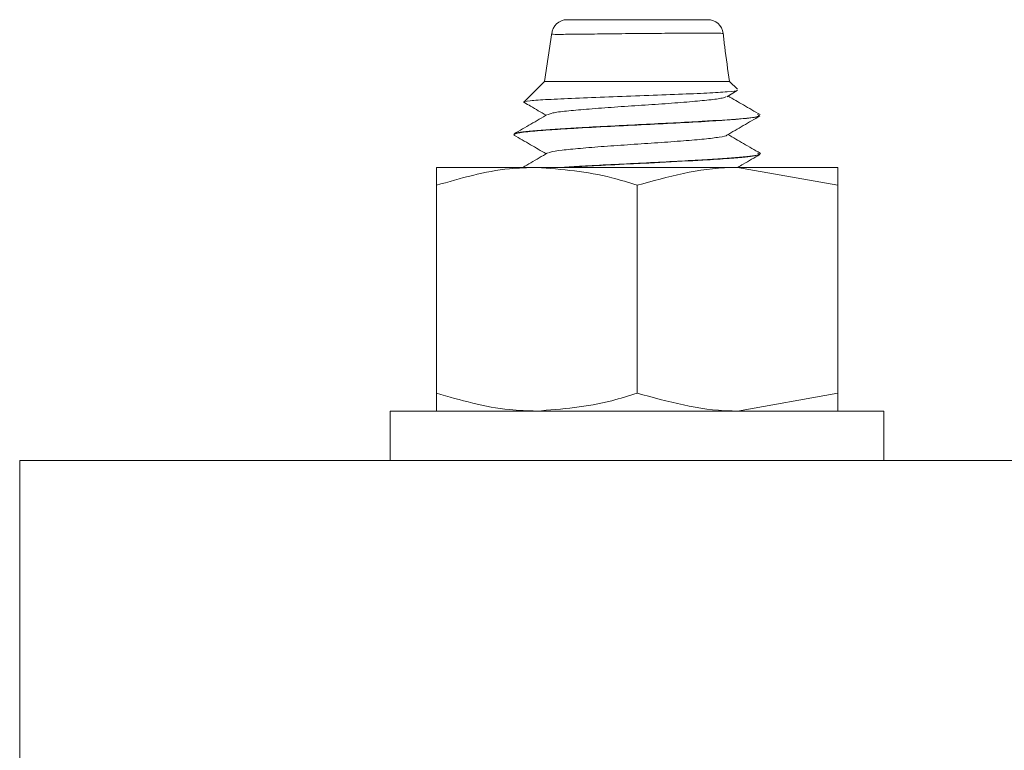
# Model space of a CAD drawing. Header units: millimetres. Extents: x 365 to 1993, y -46 to 1838.
# Tile 34 of 50: x 1223 to 1255, y 1129 to 1153. Entities that reach past the tile are written whole.
import ezdxf

# ---------------------------------------------------------------- set-up
doc = ezdxf.new("R2010")
doc.units = ezdxf.units.MM

msp = doc.modelspace()

# ---------------------------------------------------------------- linework, layer by layer
at = {"color": 7, "linetype": 'Continuous', "lineweight": 15}
for p, q in [((1240.28, 1152.187), (1240.042, 1150.611)), ((1240.042, 1150.611), (1239.38, 1149.949)), ((1246.042, 1150.611), (1240.042, 1150.611)), ((1246.292, 1150.361), (1246.042, 1150.611)), ((1245.946, 1150.114), (1246.288, 1150.313)), ((1239.042, 1148.893), (1239.042, 1148.883)), ((1247.042, 1148.258), (1247.042, 1148.268)), ((1236.542, 1147.241), (1236.542, 1147.822)), ((1239.792, 1147.822), (1236.542, 1147.822)), ((1246.292, 1147.822), (1239.792, 1147.822)), ((1249.542, 1147.241), (1246.292, 1147.822)), ((1249.542, 1147.822), (1246.292, 1147.822)), ((1236.542, 1140.502), (1236.542, 1147.241)), ((1243.042, 1140.502), (1243.042, 1147.241)), ((1249.542, 1140.502), (1249.542, 1147.241)), ((1236.542, 1140.502), (1236.542, 1139.922)), ((1249.542, 1140.502), (1246.292, 1139.922)), ((1235.042, 1139.922), (1235.042, 1138.322)), ((1235.042, 1139.922), (1250.819, 1139.922)), ((1250.819, 1139.922), (1251.042, 1139.922)), ((1251.042, 1138.322), (1251.042, 1139.922)), ((1223.042, 1138.322), (1223.042, 1128.322)), ((1373.042, 1138.322), (1223.042, 1138.322))]:
    msp.add_line(p, q, dxfattribs=at)
for centre, start, end in [((1240.777, 1152.111), 89.9912, 176.2235), ((1245.334, 1152.111), 6.5221, 90.0146)]:
    msp.add_arc(centre, 0.5, start, end, dxfattribs=at)
for points, knots in [([(1240.784, 1152.611), (1240.793, 1152.611), (1240.807, 1152.611), (1241.041, 1152.611), (1241.419, 1152.611), (1242.067, 1152.611), (1242.828, 1152.611), (1243.611, 1152.611), (1244.254, 1152.611), (1244.786, 1152.611), (1245.16, 1152.611), (1245.351, 1152.611), (1245.317, 1152.611), (1245.309, 1152.611)], [0, 0, 0, 0, 0.1034153, 0.15674, 0.2645379, 0.3728185, 0.4804813, 0.5867034, 0.6914635, 0.7645691, 0.8688017, 0.9730456, 1, 1, 1, 1]), ([(1246.042, 1150.611), (1245.984, 1150.984), (1245.904, 1151.501), (1245.849, 1152.021), (1245.833, 1152.167)], [0, 0, 0, 0, 0.7202028, 1, 1, 1, 1]), ([(1246.282, 1150.324), (1246.285, 1150.322), (1246.309, 1150.306), (1245.998, 1150.273), (1245.353, 1150.233), (1244.401, 1150.191), (1243.284, 1150.148), (1242.107, 1150.108), (1241.01, 1150.063), (1240.104, 1150.024), (1239.538, 1149.98), (1239.306, 1149.95), (1239.389, 1149.934), (1239.4, 1149.932)], [0, 0, 0, 0, 0.0180173, 0.1198955, 0.2233593, 0.3271945, 0.4337409, 0.5402316, 0.6491758, 0.7587833, 0.8696557, 0.9823611, 1, 1, 1, 1]), ([(1245.923, 1150.115), (1245.893, 1150.1), (1245.821, 1150.065), (1245.405, 1150.007), (1244.767, 1149.95), (1243.966, 1149.887), (1243.081, 1149.828), (1242.192, 1149.769), (1241.381, 1149.705), (1240.726, 1149.649), (1240.286, 1149.591), (1240.2, 1149.554), (1240.162, 1149.538)], [0, 0, 0, 0, 0.078752, 0.184312, 0.287656, 0.393341, 0.497821, 0.601943, 0.707728, 0.811141, 0.916521, 1, 1, 1, 1]), ([(1247.029, 1149.533), (1246.849, 1149.637), (1246.502, 1149.839), (1246.154, 1150.04), (1245.987, 1150.138)], [0, 0, 0, 0, 0.517493, 1, 1, 1, 1]), ([(1239.394, 1149.921), (1239.46, 1149.883), (1239.694, 1149.747), (1239.928, 1149.611), (1240.097, 1149.513)], [0, 0, 0, 0, 0.280863, 1, 1, 1, 1]), ([(1239.071, 1148.87), (1239.063, 1148.884), (1239.043, 1148.92), (1239.432, 1148.978), (1240.12, 1149.035), (1241.038, 1149.091), (1242.127, 1149.151), (1243.326, 1149.208), (1244.48, 1149.267), (1245.486, 1149.325), (1246.322, 1149.382), (1246.868, 1149.438), (1246.959, 1149.474), (1246.996, 1149.489)], [0, 0, 0, 0, 0.072945, 0.177837, 0.270417, 0.353476, 0.456429, 0.548499, 0.640122, 0.737966, 0.82194, 0.927098, 1, 1, 1, 1]), ([(1240.142, 1149.539), (1239.962, 1149.434), (1239.602, 1149.225), (1239.241, 1149.016), (1239.061, 1148.912)], [0, 0, 0, 0, 0.499592, 1, 1, 1, 1]), ([(1246.94, 1149.534), (1246.978, 1149.519), (1247.086, 1149.475), (1246.452, 1149.399), (1245.139, 1149.312), (1243.234, 1149.214), (1241.278, 1149.118), (1239.866, 1149.03), (1239.133, 1148.96), (1239.142, 1148.922), (1239.144, 1148.913)], [0, 0, 0, 0, 0.076374, 0.215324, 0.351891, 0.514586, 0.676367, 0.813282, 0.952054, 1, 1, 1, 1]), ([(1245.946, 1148.864), (1246.126, 1148.969), (1246.485, 1149.177), (1246.845, 1149.386), (1247.025, 1149.49)], [0, 0, 0, 0, 0.49976, 1, 1, 1, 1]), ([(1239.051, 1148.87), (1239.231, 1148.766), (1239.579, 1148.563), (1239.928, 1148.361), (1240.097, 1148.263)], [0, 0, 0, 0, 0.516747, 1, 1, 1, 1]), ([(1245.946, 1148.864), (1245.946, 1148.864), (1245.953, 1148.844), (1245.726, 1148.802), (1245.26, 1148.741), (1244.56, 1148.684), (1243.732, 1148.62), (1242.836, 1148.563), (1241.961, 1148.502), (1241.182, 1148.439), (1240.585, 1148.382), (1240.23, 1148.329), (1240.188, 1148.299), (1240.174, 1148.289)], [0, 0, 0, 0, 0.000184, 0.105938, 0.211151, 0.315153, 0.421283, 0.5252, 0.630523, 0.736206, 0.839892, 0.945955, 1, 1, 1, 1]), ([(1247.029, 1148.283), (1246.849, 1148.387), (1246.502, 1148.589), (1246.154, 1148.79), (1245.987, 1148.888)], [0, 0, 0, 0, 0.517493, 1, 1, 1, 1]), ([(1240.142, 1148.289), (1239.962, 1148.184), (1239.694, 1148.028), (1239.426, 1147.873), (1239.338, 1147.822)], [0, 0, 0, 0, 0.671263, 1, 1, 1, 1]), ([(1246.94, 1148.284), (1246.978, 1148.269), (1247.086, 1148.225), (1246.453, 1148.149), (1245.135, 1148.062), (1243.25, 1147.963), (1241.528, 1147.882), (1240.819, 1147.836), (1240.611, 1147.822)], [0, 0, 0, 0, 0.102704, 0.289558, 0.473207, 0.691992, 0.909548, 1, 1, 1, 1]), ([(1240.732, 1147.822), (1240.813, 1147.827), (1241.119, 1147.846), (1241.841, 1147.886), (1242.618, 1147.925), (1243.168, 1147.951), (1243.322, 1147.959), (1243.384, 1147.962), (1243.397, 1147.962), (1243.399, 1147.962), (1243.4, 1147.962), (1243.4, 1147.962), (1243.4, 1147.962), (1243.4, 1147.962), (1243.4, 1147.962), (1243.401, 1147.963), (1243.403, 1147.963), (1243.412, 1147.963), (1243.54, 1147.969), (1244.158, 1148.001), (1245.106, 1148.053), (1246.015, 1148.109), (1246.677, 1148.166), (1247.028, 1148.217), (1247.016, 1148.249), (1247.013, 1148.258)], [0, 0, 0, 0, 0.034154, 0.1295, 0.269356, 0.302132, 0.318523, 0.322621, 0.323133, 0.323261, 0.323294, 0.323309, 0.323312, 0.323314, 0.323328, 0.323386, 0.32362, 0.324118, 0.326495, 0.367584, 0.539126, 0.667428, 0.771243, 0.936463, 1, 1, 1, 1]), ([(1246.304, 1147.822), (1246.364, 1147.857), (1246.604, 1147.996), (1246.845, 1148.136), (1247.025, 1148.24)], [0, 0, 0, 0, 0.251554, 1, 1, 1, 1]), ([(1239.792, 1147.822), (1239.496, 1147.813), (1238.396, 1147.781), (1237.325, 1147.469), (1236.542, 1147.241)], [0, 0, 0, 0, 0.268634, 1, 1, 1, 1]), ([(1243.042, 1147.241), (1242.769, 1147.329), (1241.71, 1147.669), (1240.609, 1147.757), (1239.792, 1147.822)], [0, 0, 0, 0, 0.25755, 1, 1, 1, 1]), ([(1246.292, 1147.822), (1246.215, 1147.821), (1245.117, 1147.813), (1244.042, 1147.517), (1243.042, 1147.241)], [0, 0, 0, 0, 0.0702208, 1, 1, 1, 1]), ([(1249.542, 1147.822), (1249.542, 1147.821), (1249.542, 1147.813), (1249.542, 1147.517), (1249.542, 1147.241)], [0, 0, 0, 0, 0.0702077, 1, 1, 1, 1]), ([(1239.792, 1139.922), (1239.496, 1139.931), (1238.396, 1139.963), (1237.325, 1140.274), (1236.542, 1140.502)], [0, 0, 0, 0, 0.2686344, 1, 1, 1, 1]), ([(1243.042, 1140.502), (1242.769, 1140.415), (1241.71, 1140.075), (1240.609, 1139.987), (1239.792, 1139.922)], [0, 0, 0, 0, 0.25755, 1, 1, 1, 1]), ([(1246.292, 1139.922), (1246.215, 1139.923), (1245.117, 1139.931), (1244.042, 1140.227), (1243.042, 1140.502)], [0, 0, 0, 0, 0.0702208, 1, 1, 1, 1]), ([(1249.542, 1139.922), (1249.542, 1139.923), (1249.542, 1139.931), (1249.542, 1140.227), (1249.542, 1140.502)], [0, 0, 0, 0, 0.0702077, 1, 1, 1, 1])]:
    msp.add_open_spline(points, degree=3, knots=knots, dxfattribs=at)
at = {"color": 8, "linetype": 'Continuous', "lineweight": 15}
msp.add_open_spline([(1245.801, 1152.163), (1245.81, 1152.164), (1245.852, 1152.168), (1245.618, 1152.172), (1245.161, 1152.174), (1244.512, 1152.173), (1243.728, 1152.168), (1242.773, 1152.16), (1241.846, 1152.149), (1241.057, 1152.139), (1240.6, 1152.135), (1240.331, 1152.135), (1240.315, 1152.137), (1240.305, 1152.139)], degree=3, knots=[0, 0, 0, 0, 0.028525, 0.134892, 0.241202, 0.315748, 0.422651, 0.530955, 0.640496, 0.750427, 0.859769, 0.913872, 1, 1, 1, 1], dxfattribs=at)

doc.saveas('drawing.dxf')
